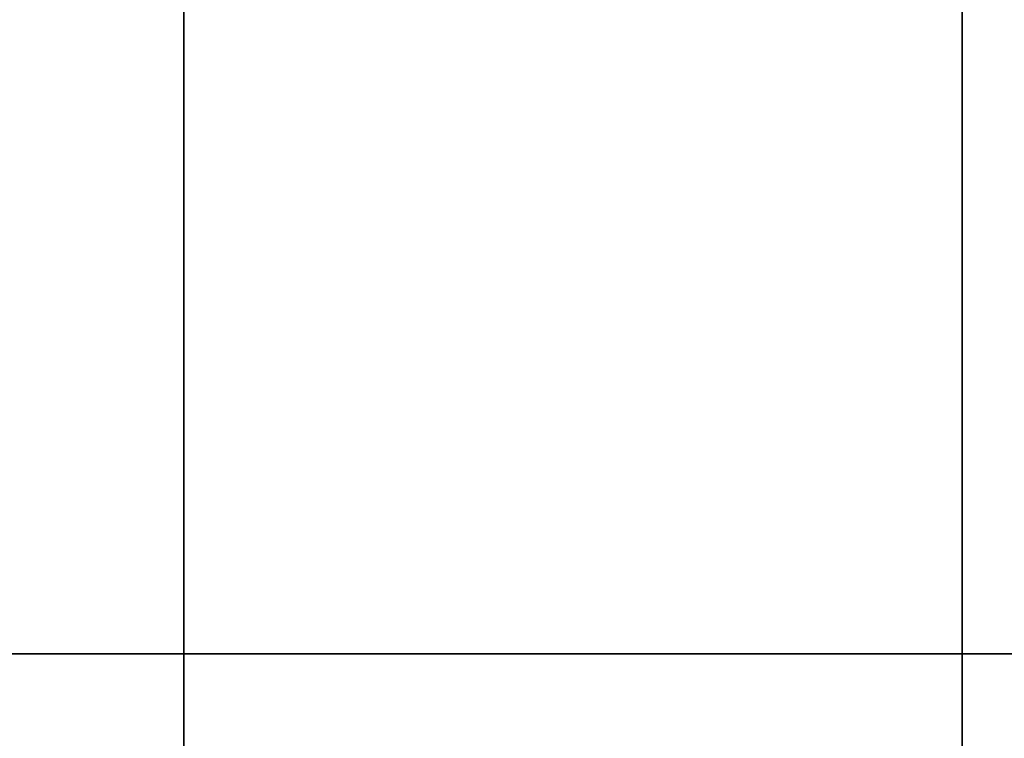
# Model space of a CAD drawing. Extents: x -0.3 to 41.3, y 0 to 17.8.
# Tile 45 of 256: x 0.766 to 0.956, y 5.578 to 5.716. Entities that reach past the tile are written whole.
import ezdxf

# ---------------------------------------------------------------- set-up
doc = ezdxf.new("R2010")
doc.units = 0
doc.header["$MEASUREMENT"] = 0
for name, color, linetype in [('S31', 7, 'Continuous'), ('V119', 7, 'Continuous'), ('V222', 7, 'Continuous'), ('V308', 7, 'Continuous')]:
    doc.layers.add(name, color=color, linetype=linetype)

msp = doc.modelspace()

# ---------------------------------------------------------------- linework, layer by layer
at = {"layer": 'S31', "color": 253, "true_color": 0xca95bd}
for points, invisible_edges in [([(0.54775, 5.59431, 195.60001), (1.34775, 5.59431, 195.60001), (1.34775, 6.39431, 195.60001)], 12), ([(0.54775, 5.59431, 195.10001), (1.34775, 5.59431, 195.10001), (1.34775, 6.39431, 195.10001)], 12), ([(0.54775, 5.59431, 195.60001), (1.34775, 6.39431, 195.60001), (0.54775, 6.39431, 195.60001)], 9), ([(0.54775, 5.59431, 195.10001), (1.34775, 6.39431, 195.10001), (0.54775, 6.39431, 195.10001)], 9)]:
    msp.add_3dface(points, dxfattribs=dict(at, invisible_edges=invisible_edges))
msp.add_3dface([(0.54775, 5.59431, 195.60001), (1.34775, 5.59431, 195.60001), (1.34775, 5.59431, 195.10001), (0.54775, 5.59431, 195.10001)], dxfattribs=at)
at = {"layer": 'V119', "color": 252, "true_color": 0x838383}
for points, invisible_edges in [([(0.94775, 5.91931, 196.60001), (0.79775, 5.91931, 196.60001), (0.79775, 1.96931, 196.60001)], 12), ([(0.94775, 5.91931, 196.00001), (0.79775, 5.91931, 196.00001), (0.79775, 1.96931, 196.00001)], 12), ([(0.94775, 5.91931, 196.60001), (0.79775, 1.96931, 196.60001), (0.94775, 1.96931, 196.60001)], 9), ([(0.94775, 5.91931, 196.00001), (0.79775, 1.96931, 196.00001), (0.94775, 1.96931, 196.00001)], 9)]:
    msp.add_3dface(points, dxfattribs=dict(at, invisible_edges=invisible_edges))
for points in [[(0.79775, 5.91931, 196.60001), (0.79775, 1.96931, 196.60001), (0.79775, 1.96931, 196.00001), (0.79775, 5.91931, 196.00001)], [(0.94775, 1.96931, 196.60001), (0.94775, 5.91931, 196.60001), (0.94775, 5.91931, 196.00001), (0.94775, 1.96931, 196.00001)]]:
    msp.add_3dface(points, dxfattribs=at)
at = {"layer": 'V222', "color": 252, "true_color": 0x838383}
for points, invisible_edges in [([(0.94775, 5.91931, 199.55), (0.79775, 5.91931, 199.55), (0.79775, 1.96931, 199.55)], 12), ([(0.94775, 5.91931, 198.95), (0.79775, 5.91931, 198.95), (0.79775, 1.96931, 198.95)], 12), ([(0.94775, 5.91931, 199.55), (0.79775, 1.96931, 199.55), (0.94775, 1.96931, 199.55)], 9), ([(0.94775, 5.91931, 198.95), (0.79775, 1.96931, 198.95), (0.94775, 1.96931, 198.95)], 9)]:
    msp.add_3dface(points, dxfattribs=dict(at, invisible_edges=invisible_edges))
for points in [[(0.79775, 5.91931, 199.55), (0.79775, 1.96931, 199.55), (0.79775, 1.96931, 198.95), (0.79775, 5.91931, 198.95)], [(0.94775, 1.96931, 199.55), (0.94775, 5.91931, 199.55), (0.94775, 5.91931, 198.95), (0.94775, 1.96931, 198.95)]]:
    msp.add_3dface(points, dxfattribs=at)
at = {"layer": 'V308', "color": 252, "true_color": 0x838383}
for points, invisible_edges in [([(0.94775, 5.84431, 200.60001), (0.79775, 5.84431, 200.60001), (0.79775, 1.96931, 200.60001)], 12), ([(0.94775, 5.84431, 200.30001), (0.79775, 5.84431, 200.30001), (0.79775, 1.96931, 200.30001)], 12), ([(0.94775, 5.84431, 200.60001), (0.79775, 1.96931, 200.60001), (0.94775, 1.96931, 200.60001)], 9), ([(0.94775, 5.84431, 200.30001), (0.79775, 1.96931, 200.30001), (0.94775, 1.96931, 200.30001)], 9)]:
    msp.add_3dface(points, dxfattribs=dict(at, invisible_edges=invisible_edges))
for points in [[(0.79775, 5.84431, 200.60001), (0.79775, 1.96931, 200.60001), (0.79775, 1.96931, 200.30001), (0.79775, 5.84431, 200.30001)], [(0.94775, 1.96931, 200.60001), (0.94775, 5.84431, 200.60001), (0.94775, 5.84431, 200.30001), (0.94775, 1.96931, 200.30001)]]:
    msp.add_3dface(points, dxfattribs=at)

doc.saveas('drawing.dxf')
